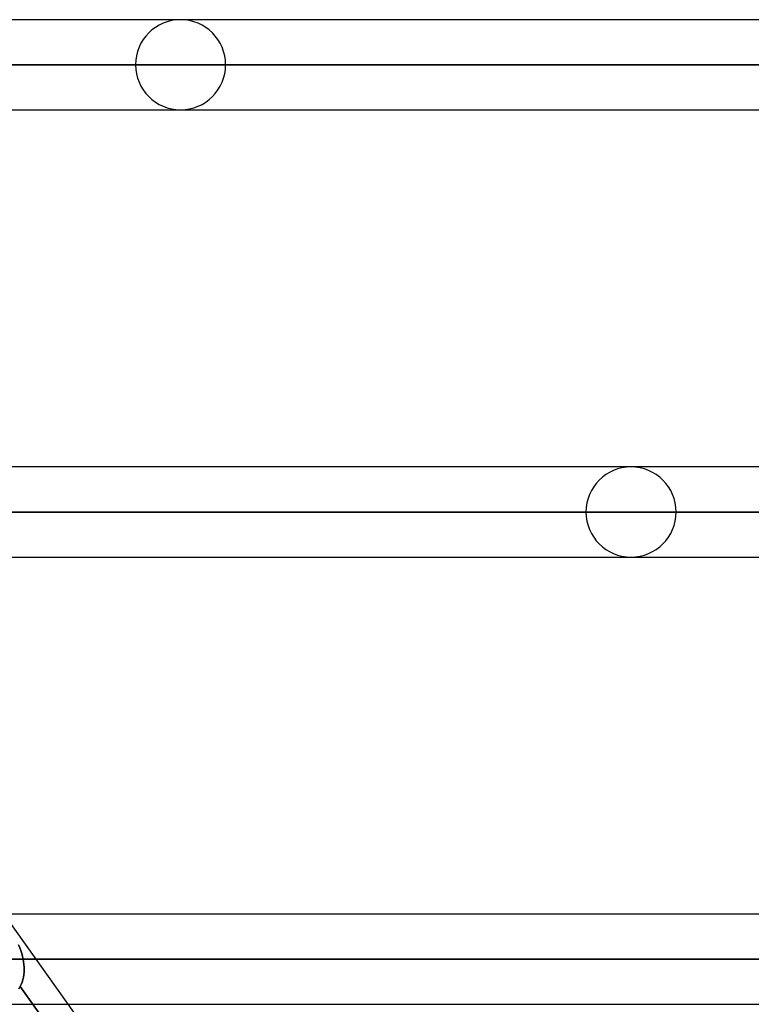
# Model space of a CAD drawing. Header units: millimetres. Extents: x -270 to 270, y -120 to 100.
# Tile 51 of 74: x 73 to 90, y -39 to -17. Entities that reach past the tile are written whole.
import ezdxf

# ---------------------------------------------------------------- set-up
doc = ezdxf.new("R2010")
doc.units = ezdxf.units.MM
doc.layers.add('MAIN-1', color=7, linetype='Continuous')
doc.layers.add('MAIN-2', color=7, linetype='Continuous')

msp = doc.modelspace()

# ---------------------------------------------------------------- linework, layer by layer
at = {"layer": 'MAIN-1'}
for p, q in [((152.399, -17.481), (-152.399, -17.481)), ((-153.345, -18.489), (153.345, -18.489)), ((-152.399, -19.496), (152.399, -19.496)), ((152.399, -27.481), (-152.399, -27.481)), ((-153.345, -28.489), (153.345, -28.489)), ((-152.508, -29.496), (152.508, -29.496)), ((145.425, -37.481), (-145.425, -37.481)), ((-146.091, -38.489), (146.091, -38.489)), ((-145.38, -39.496), (145.38, -39.496)), ((74.455, -39.496), (79.785, -46.978))]:
    msp.add_line(p, q, dxfattribs=at)
at = {"layer": 'MAIN-2'}
for p, q in [((153.345, -18.489), (-153.345, -18.489)), ((152.013, -18.489), (-152.013, -18.489)), ((55.81, -18.489), (152.013, -18.489)), ((75.966, -18.489), (57.82, -18.489)), ((57.82, -18.489), (75.966, -18.489)), ((59.181, -18.489), (77.981, -18.489)), ((77.981, -18.489), (59.181, -18.489)), ((153.345, -28.489), (-153.345, -28.489)), ((151.835, -28.489), (-151.835, -28.489)), ((-151.835, -28.489), (151.835, -28.489)), ((86.04, -28.489), (64.793, -28.489)), ((64.793, -28.489), (86.04, -28.489)), ((66.319, -28.489), (88.055, -28.489)), ((88.055, -28.489), (66.319, -28.489)), ((73.02, -37.481), (74.455, -39.496)), ((73.377, -38.233), (73.352, -38.17)), ((73.352, -38.17), (73.377, -38.233)), ((73.401, -38.296), (73.377, -38.233)), ((73.377, -38.233), (73.401, -38.296)), ((73.421, -38.36), (73.401, -38.296)), ((73.401, -38.296), (73.421, -38.36)), ((146.091, -38.489), (-146.091, -38.489)), ((144.71, -38.489), (-144.71, -38.489)), ((-144.71, -38.489), (144.71, -38.489)), ((96.115, -38.489), (71.938, -38.489)), ((71.938, -38.489), (96.115, -38.489)), ((73.439, -38.424), (73.421, -38.36)), ((73.421, -38.36), (73.439, -38.424)), ((73.454, -38.489), (73.439, -38.424)), ((73.439, -38.424), (73.454, -38.489)), ((73.454, -38.489), (98.13, -38.489)), ((73.464, -38.547), (73.454, -38.489)), ((73.454, -38.489), (73.464, -38.547)), ((98.13, -38.489), (73.454, -38.489)), ((73.471, -38.606), (73.464, -38.547)), ((73.464, -38.547), (73.471, -38.606)), ((73.476, -38.664), (73.471, -38.606)), ((73.471, -38.606), (73.476, -38.664)), ((73.475, -38.779), (73.477, -38.722)), ((73.477, -38.722), (73.475, -38.779)), ((73.477, -38.722), (73.476, -38.664)), ((73.476, -38.664), (73.477, -38.722)), ((73.43, -38.999), (73.447, -38.946)), ((73.447, -38.946), (73.43, -38.999)), ((73.447, -38.946), (73.46, -38.891)), ((73.46, -38.891), (73.447, -38.946)), ((73.46, -38.891), (73.469, -38.836)), ((73.469, -38.836), (73.46, -38.891)), ((73.469, -38.836), (73.475, -38.779)), ((73.475, -38.779), (73.469, -38.836)), ((73.386, -39.099), (73.355, -39.151)), ((73.357, -39.148), (73.386, -39.099)), ((73.386, -39.099), (73.41, -39.05)), ((73.41, -39.05), (73.386, -39.099)), ((73.386, -39.099), (79.512, -47.698)), ((79.512, -47.698), (73.386, -39.099)), ((73.41, -39.05), (73.43, -38.999)), ((73.43, -38.999), (73.41, -39.05))]:
    msp.add_line(p, q, dxfattribs=at)
for centre, start, end in [((76.973, -18.489), 0, 180), ((76.973, -18.489), 180, 0), ((87.048, -28.489), 0, 180), ((87.048, -28.489), 180, 0)]:
    msp.add_arc(centre, 1.008, start, end, dxfattribs=at)

doc.saveas('drawing.dxf')
